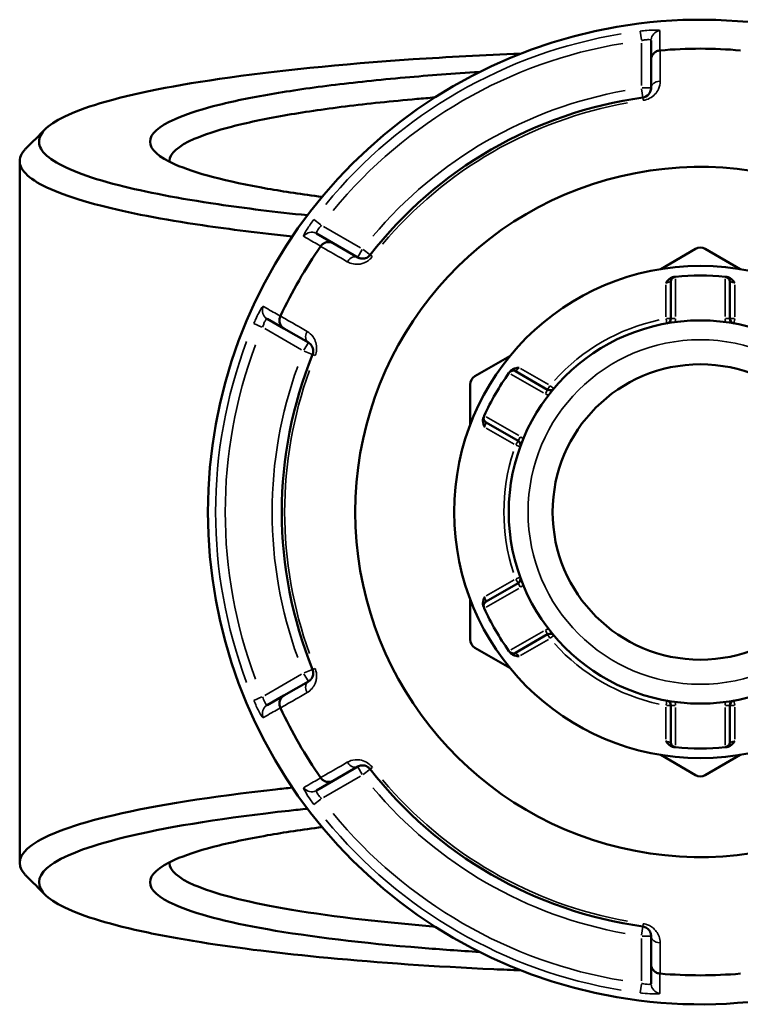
# Model space of a CAD drawing. Header units: millimetres. Extents: x 0 to 926, y 0 to 964.
# Tile 12 of 17: x 324 to 399, y 706 to 808. Entities that reach past the tile are written whole.
import ezdxf

# ---------------------------------------------------------------- set-up
doc = ezdxf.new("R2010")
doc.units = ezdxf.units.MM
doc.layers.add('Visible (ANSI)', color=7, linetype='Continuous', lineweight=50)
doc.layers.add('Visible Narrow (ANSI)', color=7, linetype='Continuous', lineweight=35)

msp = doc.modelspace()

# ---------------------------------------------------------------- linework, layer by layer
at = {"layer": 'Visible (ANSI)'}
for p, q in [((389.636, 805.798), (389.636, 803.792)), ((389.636, 803.792), (389.636, 800.865)), ((324.236, 793.279), (324.236, 720.594)), ((356.708, 784.781), (354.97, 785.784)), ((359.243, 783.317), (356.708, 784.781)), ((394.236, 784.188), (390.625, 782.103)), ((398.847, 782.103), (395.236, 784.188)), ((391.676, 780.799), (391.676, 776.973)), ((397.796, 776.973), (397.796, 780.799)), ((349.87, 776.951), (351.608, 775.947)), ((351.608, 775.947), (354.143, 774.484)), ((374.997, 773.08), (371.386, 770.995)), ((378.914, 769.604), (375.6, 771.518)), ((370.886, 770.129), (370.886, 765.959)), ((372.54, 766.218), (375.854, 764.304)), ((375.854, 749.568), (372.54, 747.655)), ((370.886, 747.914), (370.886, 743.744)), ((375.6, 742.355), (378.914, 744.268)), ((371.386, 742.878), (374.997, 740.793)), ((354.143, 739.389), (351.608, 737.925)), ((351.608, 737.925), (349.87, 736.922)), ((391.676, 736.9), (391.676, 733.073)), ((397.796, 733.073), (397.796, 736.9)), ((390.625, 731.77), (394.236, 729.685)), ((395.236, 729.685), (398.847, 731.77)), ((356.708, 729.092), (359.243, 730.555)), ((354.97, 728.089), (356.708, 729.092)), ((389.636, 713.008), (389.636, 710.081)), ((389.636, 710.081), (389.636, 708.074))]:
    msp.add_line(p, q, dxfattribs=at)
for radius in [25.5, 19.85, 15.3]:
    msp.add_circle((394.736, 756.936), radius, dxfattribs=at)
for centre, radius, start, end in [((394.736, 756.936), 51, 19.5445, 340.4555), ((394.736, 756.936), 47.999, 85.02648, 94.97352), ((394.736, 756.936), 43.35, 97.90565, 142.09435), ((394.736, 756.936), 35.749, 26.58745, 333.41255), ((394.736, 756.936), 47.999, 145.02648, 154.97352), ((394.736, 783.322), 1, 60, 120), ((394.736, 756.936), 24.5, 84.00223, 95.99777), ((392.176, 780.799), 0.5, 96.1232, 180), ((397.296, 780.799), 0.5, 0, 83.8768), ((391.176, 776.973), 0.5, 280.07508, 0), ((398.296, 776.973), 0.5, 180, 259.92492), ((394.736, 756.936), 43.35, 157.90565, 202.09435), ((394.736, 756.936), 24.5, 144.00223, 155.99777), ((375.35, 771.085), 0.5, 60, 143.8768), ((371.886, 770.129), 1, 120, 180), ((379.164, 770.037), 0.5, 240, 319.92492), ((372.79, 766.651), 0.5, 156.1232, 240), ((375.604, 763.871), 0.5, 340.07508, 60), ((375.604, 750.001), 0.5, 300, 19.92492), ((372.79, 747.222), 0.5, 120, 203.8768), ((394.736, 756.936), 24.5, 204.00223, 215.99777), ((371.886, 743.744), 1, 180, 240), ((379.164, 743.835), 0.5, 40.07508, 120), ((375.35, 742.788), 0.5, 216.1232, 300), ((394.736, 756.936), 47.999, 205.02648, 214.97352), ((391.176, 736.9), 0.5, 0, 79.92492), ((398.296, 736.9), 0.5, 100.07508, 180), ((392.176, 733.073), 0.5, 180, 263.8768), ((394.736, 756.936), 24.5, 264.00223, 275.99777), ((397.296, 733.073), 0.5, 276.1232, 0), ((394.736, 756.936), 43.35, 217.90565, 262.09435), ((394.736, 730.551), 1, 240, 300), ((394.736, 756.936), 47.999, 265.02648, 274.97352)]:
    msp.add_arc(centre, radius, start, end, dxfattribs=at)
for points, knots in [([(354.042, 787.676), (350.714, 788.016), (347.609, 788.398), (340.757, 789.408), (337.291, 790.073), (332.848, 791.208), (331.433, 791.646), (329.096, 792.546), (328.175, 793.009), (326.847, 793.948), (326.44, 794.424), (326.151, 795.38), (326.269, 795.859), (326.647, 796.334), (327.404, 797.285), (329.21, 798.22), (335.134, 800.092), (339.537, 801.013), (350.649, 802.64), (357.477, 803.331), (368.555, 804.07), (372.289, 804.266), (376.117, 804.415)], [0.6362594, 0.6362594, 0.6362594, 0.6362594, 0.8174637, 0.8174637, 1.0748323, 1.0748323, 1.2262256, 1.2262256, 1.377619, 1.377619, 1.5290123, 1.5290123, 1.6804056, 1.6804056, 1.6804056, 1.9831922, 1.9831922, 2.3274628, 2.3274628, 2.6919897, 2.6919897, 2.8662277, 2.8662277, 2.8662277, 2.8662277]), ([(389.636, 803.792), (389.636, 803.793), (389.636, 803.795), (389.637, 803.915), (389.66, 804.033), (389.75, 804.253), (389.815, 804.355), (389.983, 804.532), (390.084, 804.605), (390.308, 804.71), (390.427, 804.742), (390.549, 804.753)], [-0.15371258, -0.15371258, -0.15371258, -0.15371258, -0.15323729, -0.15323729, -0.11409168, -0.11409168, -0.07545593, -0.07545593, -0.03695789, -0.03695789, 0, 0, 0, 0]), ([(371.853, 802.514), (369.192, 802.353), (366.62, 802.163), (361.449, 801.709), (358.878, 801.439), (354.102, 800.841), (351.898, 800.515), (347.779, 799.789), (345.895, 799.388), (342.684, 798.544), (341.357, 798.102), (338.613, 796.888), (337.736, 796.093), (337.736, 795.298), (337.736, 794.502), (338.613, 793.707), (342.385, 792.038), (345.648, 791.181), (351.634, 790.127), (353.522, 789.841), (355.55, 789.576)], [0.4129975, 0.4129975, 0.4129975, 0.4129975, 0.5658839, 0.5658839, 0.7353765, 0.7353765, 0.9048692, 0.9048692, 1.0864055, 1.0864055, 1.2679417, 1.2679417, 1.5707963, 1.5707963, 1.5707963, 1.873651, 1.873651, 2.2367234, 2.2367234, 2.3837155, 2.3837155, 2.3837155, 2.3837155]), ([(389.636, 800.865), (389.636, 800.726), (389.608, 800.586), (389.464, 800.269), (389.318, 800.091), (388.999, 799.927), (388.888, 799.89), (388.774, 799.874)], [0, 0, 0, 0, 0.11734182, 0.11734182, 0.27620858, 0.27620858, 0.34541645, 0.34541645, 0.34541645, 0.34541645]), ([(339.737, 793.228), (339.736, 793.258), (339.736, 793.287), (339.737, 793.317), (339.764, 794.084), (340.639, 794.851), (343.324, 796.022), (344.618, 796.448), (347.736, 797.26), (349.561, 797.647), (353.544, 798.345), (355.673, 798.659), (360.279, 799.233), (362.756, 799.494), (365.982, 799.776), (366.599, 799.828), (367.223, 799.878)], [-1.5824159, -1.5824159, -1.5824159, -1.5824159, -1.5707963, -1.5707963, -1.5707963, -1.2679417, -1.2679417, -1.0864055, -1.0864055, -0.9048692, -0.9048692, -0.7353765, -0.7353765, -0.5658839, -0.5658839, -0.5264028, -0.5264028, -0.5264028, -0.5264028]), ([(324.902, 794.615), (324.824, 794.538), (324.753, 794.46), (324.69, 794.383), (324.287, 793.894), (324.152, 793.401), (324.422, 792.418), (324.826, 791.927), (326.167, 790.961), (327.102, 790.485), (329.484, 789.558), (330.931, 789.107), (335.481, 787.936), (339.04, 787.251), (346.02, 786.218), (349.138, 785.833), (352.478, 785.488)], [-1.7044577, -1.7044577, -1.7044577, -1.7044577, -1.6804056, -1.6804056, -1.6804056, -1.5290123, -1.5290123, -1.377619, -1.377619, -1.2262256, -1.2262256, -1.0748323, -1.0748323, -0.8174637, -0.8174637, -0.6404391, -0.6404391, -0.6404391, -0.6404391]), ([(355.42, 784.47), (355.49, 784.571), (355.577, 784.658), (355.779, 784.799), (355.894, 784.85), (356.131, 784.908), (356.252, 784.913), (356.488, 784.881), (356.601, 784.842), (356.705, 784.782), (356.707, 784.782), (356.708, 784.781)], [-0.15359504, -0.15359504, -0.15359504, -0.15359504, -0.11655084, -0.11655084, -0.07796278, -0.07796278, -0.03923704, -0.03923704, 0, 0, 0.00047627, 0.00047627, 0.00047627, 0.00047627]), ([(360.532, 783.569), (360.505, 783.535), (360.477, 783.503), (360.398, 783.425), (360.345, 783.382), (360.217, 783.298), (360.14, 783.262), (359.993, 783.212), (359.923, 783.197), (359.752, 783.178), (359.653, 783.183), (359.445, 783.222), (359.339, 783.262), (359.243, 783.317)], [0, 0, 0, 0, 0.02585168, 0.02585168, 0.06721438, 0.06721438, 0.12288915, 0.12288915, 0.17445287, 0.17445287, 0.25141662, 0.25141662, 0.34541603, 0.34541603, 0.34541603, 0.34541603]), ([(391.176, 780.671), (391.177, 780.672), (391.178, 780.674), (391.261, 780.784), (391.347, 780.893), (391.52, 781.065), (391.614, 781.144), (391.819, 781.248), (391.906, 781.272), (391.986, 781.282)], [-0.000503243, -0.000503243, -0.000503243, -0.000503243, 0, 0, 0.040898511, 0.040898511, 0.072220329, 0.072220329, 0.097403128, 0.097403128, 0.097403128, 0.097403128]), ([(392.123, 781.297), (392.123, 781.297), (392.116, 781.296), (392.083, 781.292), (392.047, 781.288), (391.993, 781.282), (391.989, 781.282), (391.986, 781.282)], [0.631886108, 0.631886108, 0.631886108, 0.631886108, 0.651250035, 0.651250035, 0.682232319, 0.682232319, 0.684271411, 0.684271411, 0.684271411, 0.684271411]), ([(397.486, 781.282), (397.483, 781.282), (397.479, 781.282), (397.425, 781.288), (397.389, 781.292), (397.356, 781.296), (397.349, 781.297), (397.349, 781.297)], [-0.052385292, -0.052385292, -0.052385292, -0.052385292, -0.050360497, -0.050360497, -0.019369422, -0.019369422, 0, 0, 0, 0]), ([(397.486, 781.282), (397.566, 781.272), (397.654, 781.248), (397.858, 781.144), (397.952, 781.065), (398.126, 780.893), (398.211, 780.784), (398.294, 780.674), (398.295, 780.672), (398.296, 780.671)], [0, 0, 0, 0, 0.02421576, 0.02421576, 0.054334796, 0.054334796, 0.093662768, 0.093662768, 0.094146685, 0.094146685, 0.094146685, 0.094146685]), ([(351.608, 775.947), (351.607, 775.948), (351.605, 775.949), (351.502, 776.009), (351.411, 776.088), (351.265, 776.276), (351.21, 776.384), (351.141, 776.618), (351.128, 776.742), (351.148, 776.988), (351.18, 777.107), (351.233, 777.219)], [-0.15371258, -0.15371258, -0.15371258, -0.15371258, -0.15323743, -0.15323743, -0.11409174, -0.11409174, -0.0754562, -0.0754562, -0.03695796, -0.03695796, 0, 0, 0, 0]), ([(354.143, 774.484), (354.263, 774.415), (354.37, 774.32), (354.576, 774.032), (354.659, 773.807), (354.633, 773.447), (354.61, 773.341), (354.57, 773.242)], [0, 0, 0, 0, 0.11734182, 0.11734182, 0.28109054, 0.28109054, 0.34541684, 0.34541684, 0.34541684, 0.34541684]), ([(375.028, 771.491), (375.004, 771.459), (374.985, 771.433), (374.955, 771.392), (374.946, 771.38), (374.946, 771.38)], [0.261120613, 0.261120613, 0.261120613, 0.261120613, 0.28428582, 0.28428582, 0.313505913, 0.313505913, 0.313505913, 0.313505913]), ([(375.028, 771.491), (375.076, 771.556), (375.14, 771.619), (375.333, 771.744), (375.448, 771.786), (375.684, 771.85), (375.821, 771.869), (375.958, 771.886), (375.96, 771.886), (375.961, 771.887)], [0, 0, 0, 0, 0.02421576, 0.02421576, 0.054334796, 0.054334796, 0.093662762, 0.093662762, 0.094146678, 0.094146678, 0.094146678, 0.094146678]), ([(372.401, 765.721), (372.401, 765.722), (372.4, 765.724), (372.346, 765.851), (372.294, 765.979), (372.232, 766.216), (372.211, 766.336), (372.223, 766.566), (372.245, 766.653), (372.278, 766.727)], [-0.000503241, -0.000503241, -0.000503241, -0.000503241, 0, 0, 0.04089853, 0.04089853, 0.07222037, 0.07222037, 0.097403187, 0.097403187, 0.097403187, 0.097403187]), ([(372.333, 766.853), (372.333, 766.853), (372.33, 766.847), (372.317, 766.817), (372.302, 766.783), (372.28, 766.734), (372.279, 766.73), (372.278, 766.727)], [1.2637721, 1.2637721, 1.2637721, 1.2637721, 1.283139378, 1.283139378, 1.314127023, 1.314127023, 1.316157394, 1.316157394, 1.316157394, 1.316157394]), ([(372.278, 747.145), (372.245, 747.219), (372.223, 747.307), (372.211, 747.536), (372.232, 747.657), (372.294, 747.893), (372.346, 748.022), (372.4, 748.149), (372.401, 748.151), (372.401, 748.152)], [0, 0, 0, 0, 0.02421576, 0.02421576, 0.054334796, 0.054334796, 0.09366276, 0.09366276, 0.094146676, 0.094146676, 0.094146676, 0.094146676]), ([(372.278, 747.145), (372.279, 747.142), (372.28, 747.139), (372.302, 747.089), (372.317, 747.056), (372.33, 747.025), (372.333, 747.019), (372.333, 747.019)], [-0.052385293, -0.052385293, -0.052385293, -0.052385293, -0.05035476, -0.05035476, -0.019367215, -0.019367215, 0, 0, 0, 0]), ([(374.946, 742.493), (374.946, 742.493), (374.95, 742.488), (374.97, 742.461), (374.991, 742.431), (375.024, 742.388), (375.026, 742.385), (375.028, 742.382)], [0.631886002, 0.631886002, 0.631886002, 0.631886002, 0.65125392, 0.65125392, 0.682242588, 0.682242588, 0.684271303, 0.684271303, 0.684271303, 0.684271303]), ([(375.961, 741.986), (375.96, 741.986), (375.958, 741.986), (375.821, 742.004), (375.684, 742.022), (375.448, 742.087), (375.333, 742.129), (375.14, 742.254), (375.076, 742.317), (375.028, 742.382)], [-0.000503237, -0.000503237, -0.000503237, -0.000503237, 0, 0, 0.04089858, 0.04089858, 0.072220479, 0.072220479, 0.097403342, 0.097403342, 0.097403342, 0.097403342]), ([(354.57, 740.631), (354.586, 740.591), (354.599, 740.55), (354.628, 740.443), (354.638, 740.376), (354.646, 740.223), (354.639, 740.138), (354.609, 739.986), (354.587, 739.918), (354.518, 739.76), (354.464, 739.677), (354.327, 739.516), (354.239, 739.444), (354.143, 739.389)], [0, 0, 0, 0, 0.02585168, 0.02585168, 0.06721438, 0.06721438, 0.12292214, 0.12292214, 0.17440412, 0.17440412, 0.25131567, 0.25131567, 0.345416, 0.345416, 0.345416, 0.345416]), ([(351.233, 736.654), (351.18, 736.766), (351.148, 736.885), (351.128, 737.13), (351.141, 737.255), (351.21, 737.489), (351.265, 737.596), (351.411, 737.784), (351.502, 737.863), (351.605, 737.924), (351.607, 737.925), (351.608, 737.925)], [-0.15359506, -0.15359506, -0.15359506, -0.15359506, -0.11655085, -0.11655085, -0.07796276, -0.07796276, -0.03923705, -0.03923705, 0, 0, 0.00047625, 0.00047625, 0.00047625, 0.00047625]), ([(391.986, 732.591), (391.906, 732.6), (391.819, 732.625), (391.614, 732.729), (391.52, 732.807), (391.347, 732.979), (391.261, 733.089), (391.178, 733.199), (391.177, 733.201), (391.176, 733.202)], [0, 0, 0, 0, 0.02421576, 0.02421576, 0.054334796, 0.054334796, 0.093662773, 0.093662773, 0.094146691, 0.094146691, 0.094146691, 0.094146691]), ([(391.986, 732.591), (392.025, 732.587), (392.057, 732.583), (392.108, 732.578), (392.123, 732.576), (392.123, 732.576)], [0.183049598, 0.183049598, 0.183049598, 0.183049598, 0.206214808, 0.206214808, 0.235434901, 0.235434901, 0.235434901, 0.235434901]), ([(397.349, 732.576), (397.349, 732.576), (397.356, 732.577), (397.389, 732.58), (397.425, 732.584), (397.479, 732.59), (397.483, 732.591), (397.486, 732.591)], [0.631886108, 0.631886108, 0.631886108, 0.631886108, 0.651250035, 0.651250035, 0.682232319, 0.682232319, 0.684271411, 0.684271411, 0.684271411, 0.684271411]), ([(398.296, 733.202), (398.295, 733.201), (398.294, 733.199), (398.211, 733.089), (398.126, 732.979), (397.952, 732.807), (397.858, 732.729), (397.654, 732.625), (397.566, 732.6), (397.486, 732.591)], [-0.000503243, -0.000503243, -0.000503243, -0.000503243, 0, 0, 0.040898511, 0.040898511, 0.072220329, 0.072220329, 0.097403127, 0.097403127, 0.097403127, 0.097403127]), ([(359.243, 730.555), (359.363, 730.625), (359.499, 730.67), (359.853, 730.705), (360.092, 730.663), (360.391, 730.458), (360.468, 730.386), (360.532, 730.304)], [0, 0, 0, 0, 0.11734182, 0.11734182, 0.28278882, 0.28278882, 0.34541683, 0.34541683, 0.34541683, 0.34541683]), ([(356.708, 729.092), (356.707, 729.091), (356.705, 729.09), (356.601, 729.031), (356.488, 728.992), (356.252, 728.959), (356.131, 728.965), (355.894, 729.022), (355.779, 729.073), (355.577, 729.214), (355.49, 729.301), (355.42, 729.402)], [-0.15371258, -0.15371258, -0.15371258, -0.15371258, -0.15323742, -0.15323742, -0.11409173, -0.11409173, -0.07545617, -0.07545617, -0.03695795, -0.03695795, 0, 0, 0, 0]), ([(352.477, 728.385), (351.893, 728.325), (351.316, 728.263), (344.066, 727.465), (338.372, 726.561), (329.917, 724.585), (327.017, 723.525), (324.156, 721.462), (323.884, 720.468), (324.69, 719.49), (324.753, 719.412), (324.824, 719.335), (324.902, 719.257)], [0.6404391, 0.6404391, 0.6404391, 0.6404391, 0.6713834, 0.6713834, 1.034028, 1.034028, 1.377619, 1.377619, 1.6804056, 1.6804056, 1.6804056, 1.7044577, 1.7044577, 1.7044577, 1.7044577]), ([(376.116, 709.457), (375.184, 709.493), (374.258, 709.533), (367.256, 709.851), (361.456, 710.246), (351.309, 711.203), (346.881, 711.747), (340.759, 712.722), (338.69, 713.107), (334.994, 713.915), (333.368, 714.339), (330.596, 715.215), (329.45, 715.667), (327.665, 716.592), (327.026, 717.063), (326.647, 717.538), (325.891, 718.489), (326.183, 719.456), (329.018, 721.46), (331.861, 722.488), (340.11, 724.405), (345.648, 725.282), (352.76, 726.063), (353.396, 726.131), (354.042, 726.197)], [-2.8662277, -2.8662277, -2.8662277, -2.8662277, -2.8238073, -2.8238073, -2.5433475, -2.5433475, -2.2859788, -2.2859788, -2.1345855, -2.1345855, -1.9831922, -1.9831922, -1.8317989, -1.8317989, -1.6804056, -1.6804056, -1.6804056, -1.377619, -1.377619, -1.034028, -1.034028, -0.6713834, -0.6713834, -0.6362594, -0.6362594, -0.6362594, -0.6362594]), ([(355.549, 724.297), (353.52, 724.031), (351.634, 723.745), (347.779, 723.067), (345.895, 722.665), (342.684, 721.821), (341.357, 721.379), (338.613, 720.165), (337.736, 719.37), (337.736, 718.575), (337.736, 717.78), (338.613, 716.985), (342.385, 715.316), (345.648, 714.458), (354.299, 712.936), (359.746, 712.278), (367.807, 711.624), (369.804, 711.483), (371.853, 711.359)], [-2.3837155, -2.3837155, -2.3837155, -2.3837155, -2.2367234, -2.2367234, -2.0551872, -2.0551872, -1.873651, -1.873651, -1.5707963, -1.5707963, -1.5707963, -1.2679417, -1.2679417, -0.9048692, -0.9048692, -0.5307408, -0.5307408, -0.4129975, -0.4129975, -0.4129975, -0.4129975]), ([(367.223, 713.994), (367.154, 714), (367.086, 714.005), (361.118, 714.489), (355.867, 715.121), (347.501, 716.586), (344.33, 717.412), (340.639, 719.021), (339.764, 719.788), (339.737, 720.556), (339.736, 720.586), (339.736, 720.615), (339.737, 720.645)], [0.5264028, 0.5264028, 0.5264028, 0.5264028, 0.5307408, 0.5307408, 0.9048692, 0.9048692, 1.2679417, 1.2679417, 1.5707963, 1.5707963, 1.5707963, 1.5824159, 1.5824159, 1.5824159, 1.5824159]), ([(388.774, 713.998), (388.816, 713.992), (388.859, 713.984), (388.966, 713.954), (389.029, 713.93), (389.166, 713.861), (389.236, 713.812), (389.352, 713.71), (389.4, 713.657), (389.502, 713.519), (389.547, 713.432), (389.618, 713.232), (389.636, 713.12), (389.636, 713.008)], [0, 0, 0, 0, 0.02585168, 0.02585168, 0.06721438, 0.06721438, 0.12305037, 0.12305037, 0.17415567, 0.17415567, 0.25081718, 0.25081718, 0.34541583, 0.34541583, 0.34541583, 0.34541583]), ([(390.549, 709.12), (390.427, 709.13), (390.308, 709.162), (390.084, 709.267), (389.983, 709.341), (389.815, 709.517), (389.75, 709.619), (389.66, 709.84), (389.637, 709.958), (389.636, 710.078), (389.636, 710.079), (389.636, 710.081)], [-0.15359492, -0.15359492, -0.15359492, -0.15359492, -0.11655078, -0.11655078, -0.07796289, -0.07796289, -0.03923697, -0.03923697, 0, 0, 0.0004764, 0.0004764, 0.0004764, 0.0004764])]:
    msp.add_open_spline(points, degree=3, knots=knots, dxfattribs=at)
for points in [[(390.575, 804.755), (390.566, 804.754), (390.558, 804.753), (390.549, 804.753)], [(324.902, 794.615), (325.562, 795.275), (326.222, 795.935), (326.882, 796.595)], [(355.42, 784.47), (355.415, 784.463), (355.41, 784.456), (355.405, 784.449)], [(392.176, 781.302), (392.159, 781.3), (392.141, 781.299), (392.123, 781.297)], [(397.349, 781.297), (397.332, 781.299), (397.314, 781.3), (397.296, 781.302)], [(351.244, 777.242), (351.24, 777.234), (351.236, 777.226), (351.233, 777.219)], [(374.946, 771.38), (374.936, 771.365), (374.925, 771.351), (374.915, 771.336)], [(372.355, 766.902), (372.347, 766.886), (372.34, 766.87), (372.333, 766.853)], [(372.333, 747.019), (372.34, 747.003), (372.347, 746.987), (372.355, 746.97)], [(374.915, 742.536), (374.925, 742.522), (374.936, 742.508), (374.946, 742.493)], [(351.233, 736.654), (351.236, 736.646), (351.24, 736.639), (351.244, 736.631)], [(392.123, 732.576), (392.141, 732.574), (392.159, 732.572), (392.176, 732.57)], [(397.296, 732.57), (397.314, 732.572), (397.332, 732.574), (397.349, 732.576)], [(355.405, 729.423), (355.41, 729.416), (355.415, 729.409), (355.42, 729.402)], [(326.882, 717.277), (326.222, 717.937), (325.562, 718.597), (324.902, 719.257)], [(390.549, 709.12), (390.558, 709.119), (390.566, 709.119), (390.575, 709.118)]]:
    msp.add_open_spline(points, degree=3, dxfattribs=at)
at = {"layer": 'Visible Narrow (ANSI)'}
for p, q in [((388.514, 806.745), (388.627, 805.839)), ((388.636, 805.521), (388.636, 801.11)), ((388.647, 800.787), (388.773, 799.877)), ((389.633, 800.865), (388.715, 800.865)), ((388.774, 799.874), (388.81, 799.611)), ((355.44, 786.678), (354.712, 787.229)), ((359.531, 784.306), (355.711, 786.511)), ((359.704, 784.115), (359.244, 783.32)), ((360.53, 783.571), (359.805, 784.135)), ((360.742, 783.406), (360.533, 783.569)), ((391.176, 780.486), (391.176, 777.157)), ((392.176, 777.189), (392.176, 781.086)), ((397.296, 781.086), (397.296, 777.189)), ((398.296, 777.157), (398.296, 780.486)), ((348.489, 776.452), (349.33, 776.097)), ((391.183, 776.934), (391.263, 776.482)), ((391.675, 776.973), (391.215, 776.973)), ((392.137, 776.973), (391.678, 776.973)), ((397.795, 776.973), (397.335, 776.973)), ((398.257, 776.973), (397.798, 776.973)), ((398.209, 776.482), (398.289, 776.934)), ((349.611, 775.946), (353.431, 773.74)), ((354.141, 774.481), (353.682, 773.686)), ((353.716, 773.588), (354.567, 773.243)), ((354.57, 773.241), (354.816, 773.142)), ((375.102, 771.228), (378.477, 769.28)), ((379.004, 770.13), (376.122, 771.794)), ((378.914, 769.603), (378.684, 769.205)), ((379.145, 770.004), (378.915, 769.606)), ((379.546, 769.717), (379.194, 770.012)), ((375.917, 764.846), (372.542, 766.794)), ((372.562, 765.628), (375.444, 763.964)), ((375.854, 764.303), (375.624, 763.905)), ((376.085, 764.703), (375.855, 764.306)), ((375.641, 763.858), (376.073, 763.702)), ((375.444, 749.909), (372.562, 748.245)), ((375.624, 749.967), (375.854, 749.57)), ((376.073, 750.171), (375.641, 750.015)), ((372.542, 747.079), (375.917, 749.027)), ((375.855, 749.567), (376.085, 749.169)), ((378.684, 744.667), (378.914, 744.27)), ((378.477, 744.593), (375.102, 742.645)), ((376.122, 742.079), (379.004, 743.743)), ((378.915, 744.267), (379.145, 743.869)), ((379.194, 743.86), (379.546, 744.156)), ((354.567, 740.63), (353.716, 740.284)), ((354.816, 740.731), (354.57, 740.631)), ((353.431, 740.132), (349.611, 737.927)), ((353.682, 740.187), (354.141, 739.392)), ((349.33, 737.776), (348.489, 737.421)), ((391.176, 736.715), (391.176, 733.387)), ((391.263, 737.391), (391.183, 736.939)), ((391.215, 736.9), (391.675, 736.9)), ((391.678, 736.9), (392.137, 736.9)), ((392.176, 732.787), (392.176, 736.684)), ((397.296, 736.684), (397.296, 732.787)), ((397.335, 736.9), (397.795, 736.9)), ((397.798, 736.9), (398.257, 736.9)), ((398.289, 736.939), (398.209, 737.391)), ((398.296, 733.387), (398.296, 736.715)), ((359.244, 730.553), (359.704, 729.757)), ((360.533, 730.304), (360.742, 730.467)), ((355.711, 727.361), (359.531, 729.567)), ((359.805, 729.738), (360.53, 730.302)), ((354.712, 726.643), (355.44, 727.194)), ((388.81, 714.262), (388.774, 713.999)), ((388.773, 713.995), (388.647, 713.086)), ((388.715, 713.008), (389.633, 713.008)), ((388.636, 712.763), (388.636, 708.352)), ((388.627, 708.034), (388.514, 707.128))]:
    msp.add_line(p, q, dxfattribs=at)
msp.add_circle((394.736, 756.936), 17.85, dxfattribs=at)
for centre, radius, start, end in [((394.736, 756.936), 50.205, 99.40871, 140.59129), ((394.736, 756.936), 49.209, 99.40871, 140.59129), ((394.736, 756.936), 44.35, 100.11509, 139.88491), ((394.736, 756.936), 43.057, 100.11509, 139.88491), ((394.736, 756.936), 20.35, 102.06758, 137.93242), ((391.176, 776.973), 1, 339.90584, 358.94241), ((398.296, 776.973), 1, 181.05759, 200.09416), ((394.736, 756.936), 50.205, 159.40871, 200.59129), ((394.736, 756.936), 49.209, 159.40871, 200.59129), ((394.736, 756.936), 44.35, 160.11509, 199.88491), ((394.736, 756.936), 43.057, 160.11509, 199.88491), ((379.164, 770.037), 1, 241.05759, 260.09416), ((375.604, 763.871), 1, 39.90584, 58.94241), ((394.736, 756.936), 20.35, 162.06758, 197.93242), ((375.604, 750.001), 1, 301.05759, 320.09416), ((379.164, 743.835), 1, 99.90584, 118.94241), ((394.736, 756.936), 20.35, 222.06758, 257.93242), ((391.176, 736.9), 1, 1.05759, 20.09416), ((398.296, 736.9), 1, 159.90584, 178.94241), ((394.736, 756.936), 44.35, 220.11509, 259.88491), ((394.736, 756.936), 43.057, 220.11509, 259.88491), ((394.736, 756.936), 49.209, 219.40871, 260.59129), ((394.736, 756.936), 50.205, 219.40871, 260.59129)]:
    msp.add_arc(centre, radius, start, end, dxfattribs=at)
for centre, major_axis, ratio, start_param, end_param in [((390.636, 805.798), (-1, 0), 0.9961681, 4.8701533, 6.2088152), ((390.636, 800.865), (-1, 0), 0.7055719, 4.8533994, 6.2079334), ((354.47, 784.918), (0.5, 0.866), 0.9961681, 0.0743701, 1.413032), ((358.743, 782.451), (0.5, 0.866), 0.7055719, 0.0752519, 1.4297859), ((350.37, 777.817), (-0.5, -0.866), 0.9961681, 4.8701533, 6.2088152), ((354.643, 775.35), (-0.5, -0.866), 0.7055719, 4.8533994, 6.2079334), ((354.643, 738.523), (-0.5, 0.866), 0.7055719, 0.0752519, 1.4297859), ((350.37, 736.056), (-0.5, 0.866), 0.9961681, 0.0743701, 1.413032), ((358.743, 731.421), (0.5, -0.866), 0.7055719, 4.8533994, 6.2079334), ((354.47, 728.955), (0.5, -0.866), 0.9961681, 4.8701533, 6.2088152), ((390.636, 713.008), (-1, 0), 0.7055719, 0.0752519, 1.4297859), ((390.636, 708.074), (-1, 0), 0.9961681, 0.0743701, 1.413032)]:
    msp.add_ellipse(centre, major_axis=major_axis, ratio=ratio, start_param=start_param, end_param=end_param, dxfattribs=at)
for points, knots in [([(390.553, 806.791), (390.553, 806.833), (390.376, 806.86), (389.827, 806.864), (389.517, 806.851), (388.962, 806.805), (388.737, 806.782), (388.513, 806.754)], [-0.31481287, -0.31481287, -0.31481287, -0.31481287, -0.1729885, -0.1729885, -0.06653404, -0.06653404, 0, 0, 0, 0]), ([(388.636, 805.766), (388.746, 805.793), (388.857, 805.816), (389.128, 805.86), (389.28, 805.872), (389.55, 805.867), (389.636, 805.84), (389.636, 805.798)], [0, 0, 0, 0, 0.06653404, 0.06653404, 0.1729885, 0.1729885, 0.31481287, 0.31481287, 0.31481287, 0.31481287]), ([(390.549, 804.753), (390.549, 804.846), (390.55, 804.939), (390.55, 805.291), (390.551, 805.549), (390.551, 805.808), (390.552, 806.108), (390.552, 806.407), (390.553, 806.735), (390.553, 806.763), (390.553, 806.791)], [-3.5347812, -3.5347812, -3.5347812, -3.5347812, -3.2152251, -3.2152251, -2.32853, -2.32853, -2.32853, -1.300862, -1.300862, -1.2046153, -1.2046153, -1.2046153, -1.2046153]), ([(390.57, 801.569), (390.571, 801.83), (390.571, 802.091), (390.572, 802.352), (390.573, 803.153), (390.574, 803.954), (390.575, 804.755)], [-0.97913562, -0.97913562, -0.97913562, -0.97913562, -0.86869802, -0.86869802, -0.86869802, -0.52954924, -0.52954924, -0.52954924, -0.52954924]), ([(388.814, 799.584), (389.046, 799.616), (389.272, 799.69), (389.921, 800.021), (390.218, 800.377), (390.512, 801.011), (390.57, 801.292), (390.57, 801.569)], [-0.34541645, -0.34541645, -0.34541645, -0.34541645, -0.27620858, -0.27620858, -0.11734182, -0.11734182, 0, 0, 0, 0]), ([(354.704, 787.235), (354.441, 786.887), (354.193, 786.529), (353.887, 786.04), (353.793, 785.874), (353.683, 785.653), (353.654, 785.581), (353.64, 785.509), (353.642, 785.492), (353.652, 785.487)], [-0.31481094, -0.31481094, -0.31481094, -0.31481094, -0.18655676, -0.18655676, -0.10364264, -0.10364264, -0.03986256, -0.03986256, 0, 0, 0, 0]), ([(354.97, 785.784), (354.96, 785.79), (354.954, 785.801), (354.951, 785.842), (354.96, 785.881), (355.007, 785.993), (355.052, 786.075), (355.21, 786.309), (355.347, 786.477), (355.499, 786.634)], [0, 0, 0, 0, 0.03986256, 0.03986256, 0.10364264, 0.10364264, 0.18655676, 0.18655676, 0.31481094, 0.31481094, 0.31481094, 0.31481094]), ([(353.652, 785.487), (353.677, 785.473), (353.701, 785.459), (353.985, 785.295), (354.245, 785.146), (354.505, 784.996), (354.729, 784.868), (354.953, 784.739), (355.258, 784.563), (355.339, 784.517), (355.42, 784.47)], [-2.8973048, -2.8973048, -2.8973048, -2.8973048, -2.8010582, -2.8010582, -1.7733902, -1.7733902, -1.7733902, -0.8866951, -0.8866951, -0.5671389, -0.5671389, -0.5671389, -0.5671389]), ([(355.405, 784.449), (356.099, 784.05), (356.793, 783.65), (357.487, 783.251), (357.714, 783.121), (357.94, 782.99), (358.166, 782.86)], [-1.97914638, -1.97914638, -1.97914638, -1.97914638, -1.64003211, -1.64003211, -1.64003211, -1.52956, -1.52956, -1.52956, -1.52956]), ([(358.166, 782.86), (358.359, 782.749), (358.571, 782.67), (358.988, 782.595), (359.187, 782.587), (359.532, 782.628), (359.673, 782.659), (359.97, 782.762), (360.125, 782.837), (360.384, 783.009), (360.491, 783.095), (360.651, 783.254), (360.709, 783.32), (360.763, 783.389)], [-0.34541603, -0.34541603, -0.34541603, -0.34541603, -0.25141662, -0.25141662, -0.17445287, -0.17445287, -0.12288915, -0.12288915, -0.06721438, -0.06721438, -0.02585168, -0.02585168, 0, 0, 0, 0]), ([(391.176, 780.671), (391.2, 780.678), (391.225, 780.685), (391.334, 780.717), (391.417, 780.738), (391.538, 780.768), (391.582, 780.779), (391.639, 780.791), (391.657, 780.795), (391.673, 780.799), (391.676, 780.799), (391.676, 780.799)], [-0.78964304, -0.78964304, -0.78964304, -0.78964304, -0.77486935, -0.77486935, -0.72250929, -0.72250929, -0.68223232, -0.68223232, -0.65125004, -0.65125004, -0.63188611, -0.63188611, -0.63188611, -0.63188611]), ([(397.796, 780.799), (397.796, 780.799), (397.799, 780.799), (397.815, 780.795), (397.833, 780.791), (397.891, 780.779), (397.935, 780.768), (398.056, 780.738), (398.138, 780.717), (398.248, 780.685), (398.272, 780.678), (398.296, 780.671)], [0, 0, 0, 0, 0.01936942, 0.01936942, 0.0503605, 0.0503605, 0.09064889, 0.09064889, 0.14302381, 0.14302381, 0.15775687, 0.15775687, 0.15775687, 0.15775687]), ([(349.469, 778.241), (349.447, 778.254), (349.397, 778.208), (349.24, 777.988), (349.124, 777.794), (348.894, 777.359), (348.786, 777.139), (348.612, 776.76), (348.545, 776.608), (348.481, 776.456)], [-0.31481397, -0.31481397, -0.31481397, -0.31481397, -0.2278058, -0.2278058, -0.12655878, -0.12655878, -0.04867645, -0.04867645, 0, 0, 0, 0]), ([(351.233, 777.219), (351.152, 777.265), (351.071, 777.312), (350.767, 777.488), (350.543, 777.618), (350.32, 777.748), (350.06, 777.898), (349.801, 778.048), (349.518, 778.213), (349.493, 778.227), (349.469, 778.241)], [-3.5347812, -3.5347812, -3.5347812, -3.5347812, -3.2152251, -3.2152251, -2.32853, -2.32853, -2.32853, -1.300862, -1.300862, -1.2046153, -1.2046153, -1.2046153, -1.2046153]), ([(354, 775.645), (353.775, 775.776), (353.549, 775.907), (353.323, 776.037), (352.63, 776.439), (351.937, 776.84), (351.244, 777.242)], [-2.9717419, -2.9717419, -2.9717419, -2.9717419, -2.86130766, -2.86130766, -2.86130766, -2.52215552, -2.52215552, -2.52215552, -2.52215552]), ([(349.399, 776.068), (349.422, 776.148), (349.447, 776.227), (349.516, 776.422), (349.562, 776.534), (349.667, 776.751), (349.726, 776.845), (349.815, 776.946), (349.848, 776.963), (349.87, 776.951)], [0, 0, 0, 0, 0.04867645, 0.04867645, 0.12655878, 0.12655878, 0.2278058, 0.2278058, 0.31481397, 0.31481397, 0.31481397, 0.31481397]), ([(354.841, 773.132), (354.923, 773.334), (354.971, 773.548), (355.026, 774.28), (354.864, 774.734), (354.454, 775.316), (354.24, 775.506), (354, 775.645)], [-0.34541684, -0.34541684, -0.34541684, -0.34541684, -0.28109054, -0.28109054, -0.11734182, -0.11734182, 0, 0, 0, 0]), ([(375.6, 771.518), (375.6, 771.518), (375.605, 771.523), (375.63, 771.551), (375.658, 771.581), (375.745, 771.673), (375.811, 771.741), (375.909, 771.837), (375.935, 771.862), (375.961, 771.887)], [-0.31350591, -0.31350591, -0.31350591, -0.31350591, -0.28428582, -0.28428582, -0.23753367, -0.23753367, -0.17675588, -0.17675588, -0.15574903, -0.15574903, -0.15574903, -0.15574903]), ([(372.401, 765.721), (372.407, 765.745), (372.413, 765.77), (372.441, 765.881), (372.463, 765.963), (372.498, 766.082), (372.511, 766.126), (372.528, 766.182), (372.534, 766.199), (372.539, 766.215), (372.54, 766.218), (372.54, 766.218)], [-1.42152899, -1.42152899, -1.42152899, -1.42152899, -1.40678008, -1.40678008, -1.35441096, -1.35441096, -1.31412702, -1.31412702, -1.28313938, -1.28313938, -1.2637721, -1.2637721, -1.2637721, -1.2637721]), ([(372.54, 747.655), (372.54, 747.655), (372.539, 747.658), (372.534, 747.674), (372.528, 747.691), (372.511, 747.747), (372.498, 747.79), (372.463, 747.91), (372.441, 747.992), (372.413, 748.103), (372.407, 748.127), (372.401, 748.152)], [0, 0, 0, 0, 0.01936722, 0.01936722, 0.05035476, 0.05035476, 0.09063857, 0.09063857, 0.14300752, 0.14300752, 0.15775689, 0.15775689, 0.15775689, 0.15775689]), ([(375.961, 741.986), (375.943, 742.003), (375.925, 742.021), (375.843, 742.1), (375.783, 742.161), (375.696, 742.25), (375.665, 742.284), (375.626, 742.327), (375.613, 742.34), (375.602, 742.352), (375.6, 742.355), (375.6, 742.355)], [-0.78964289, -0.78964289, -0.78964289, -0.78964289, -0.77489871, -0.77489871, -0.72252786, -0.72252786, -0.68224259, -0.68224259, -0.65125392, -0.65125392, -0.631886, -0.631886, -0.631886, -0.631886]), ([(354, 738.228), (354.193, 738.339), (354.368, 738.484), (354.642, 738.807), (354.748, 738.975), (354.884, 739.294), (354.928, 739.433), (354.987, 739.741), (355, 739.912), (354.981, 740.223), (354.959, 740.358), (354.902, 740.577), (354.874, 740.66), (354.841, 740.741)], [-0.345416, -0.345416, -0.345416, -0.345416, -0.25131567, -0.25131567, -0.17440412, -0.17440412, -0.12292214, -0.12292214, -0.06721438, -0.06721438, -0.02585168, -0.02585168, 0, 0, 0, 0]), ([(349.87, 736.922), (349.86, 736.916), (349.848, 736.917), (349.81, 736.934), (349.782, 736.961), (349.708, 737.058), (349.66, 737.138), (349.536, 737.392), (349.459, 737.594), (349.399, 737.804)], [0, 0, 0, 0, 0.03982627, 0.03982627, 0.1035483, 0.1035483, 0.18638694, 0.18638694, 0.31481104, 0.31481104, 0.31481104, 0.31481104]), ([(351.244, 736.631), (351.937, 737.032), (352.63, 737.434), (353.323, 737.835), (353.549, 737.966), (353.775, 738.097), (354, 738.228)], [-1.97914638, -1.97914638, -1.97914638, -1.97914638, -1.63999425, -1.63999425, -1.63999425, -1.52956, -1.52956, -1.52956, -1.52956]), ([(348.481, 737.417), (348.651, 737.015), (348.837, 736.62), (349.107, 736.111), (349.204, 735.947), (349.34, 735.741), (349.388, 735.68), (349.443, 735.632), (349.459, 735.626), (349.469, 735.632)], [-0.31481104, -0.31481104, -0.31481104, -0.31481104, -0.18638694, -0.18638694, -0.1035483, -0.1035483, -0.03982627, -0.03982627, 0, 0, 0, 0]), ([(349.469, 735.632), (349.493, 735.646), (349.518, 735.66), (349.801, 735.824), (350.06, 735.975), (350.32, 736.125), (350.543, 736.255), (350.767, 736.384), (351.071, 736.561), (351.152, 736.607), (351.233, 736.654)], [-2.8973048, -2.8973048, -2.8973048, -2.8973048, -2.8010582, -2.8010582, -1.7733902, -1.7733902, -1.7733902, -0.8866951, -0.8866951, -0.5671389, -0.5671389, -0.5671389, -0.5671389]), ([(391.676, 733.073), (391.676, 733.073), (391.669, 733.075), (391.633, 733.083), (391.592, 733.092), (391.469, 733.121), (391.378, 733.144), (391.245, 733.181), (391.211, 733.191), (391.176, 733.202)], [-0.2354349, -0.2354349, -0.2354349, -0.2354349, -0.20621481, -0.20621481, -0.15946266, -0.15946266, -0.09868487, -0.09868487, -0.07767797, -0.07767797, -0.07767797, -0.07767797]), ([(398.296, 733.202), (398.272, 733.195), (398.247, 733.187), (398.138, 733.156), (398.056, 733.134), (397.935, 733.104), (397.89, 733.094), (397.833, 733.081), (397.815, 733.077), (397.799, 733.074), (397.796, 733.073), (397.796, 733.073)], [-0.78964304, -0.78964304, -0.78964304, -0.78964304, -0.77486935, -0.77486935, -0.72250929, -0.72250929, -0.68223232, -0.68223232, -0.65125004, -0.65125004, -0.63188611, -0.63188611, -0.63188611, -0.63188611]), ([(358.166, 731.012), (357.94, 730.882), (357.714, 730.752), (357.488, 730.622), (356.793, 730.222), (356.099, 729.823), (355.405, 729.423)], [-2.74525, -2.74525, -2.74525, -2.74525, -2.63478434, -2.63478434, -2.63478434, -2.29566362, -2.29566362, -2.29566362, -2.29566362]), ([(360.763, 730.484), (360.633, 730.651), (360.476, 730.797), (359.872, 731.216), (359.391, 731.305), (358.678, 731.241), (358.406, 731.151), (358.166, 731.012)], [-0.34541683, -0.34541683, -0.34541683, -0.34541683, -0.28278882, -0.28278882, -0.11734182, -0.11734182, 0, 0, 0, 0]), ([(355.42, 729.402), (355.339, 729.356), (355.258, 729.309), (354.953, 729.134), (354.729, 729.005), (354.505, 728.876), (354.245, 728.727), (353.985, 728.577), (353.701, 728.414), (353.677, 728.4), (353.652, 728.386)], [-3.5347812, -3.5347812, -3.5347812, -3.5347812, -3.2152251, -3.2152251, -2.32853, -2.32853, -2.32853, -1.300862, -1.300862, -1.2046153, -1.2046153, -1.2046153, -1.2046153]), ([(353.652, 728.386), (353.644, 728.381), (353.641, 728.37), (353.65, 728.277), (353.737, 728.092), (354.01, 727.63), (354.167, 727.387), (354.46, 726.968), (354.58, 726.802), (354.704, 726.638)], [-0.31481354, -0.31481354, -0.31481354, -0.31481354, -0.28284699, -0.28284699, -0.15713721, -0.15713721, -0.06043739, -0.06043739, 0, 0, 0, 0]), ([(355.499, 727.239), (355.427, 727.313), (355.359, 727.389), (355.197, 727.584), (355.114, 727.7), (354.979, 727.925), (354.944, 728.021), (354.957, 728.076), (354.962, 728.084), (354.97, 728.089)], [0, 0, 0, 0, 0.06043739, 0.06043739, 0.15713721, 0.15713721, 0.28284699, 0.28284699, 0.31481354, 0.31481354, 0.31481354, 0.31481354]), ([(390.57, 712.304), (390.57, 712.527), (390.532, 712.753), (390.388, 713.152), (390.295, 713.327), (390.088, 713.603), (389.991, 713.709), (389.754, 713.914), (389.612, 714.011), (389.333, 714.15), (389.205, 714.2), (388.987, 714.259), (388.901, 714.276), (388.814, 714.288)], [-0.34541583, -0.34541583, -0.34541583, -0.34541583, -0.25081718, -0.25081718, -0.17415567, -0.17415567, -0.12305037, -0.12305037, -0.06721438, -0.06721438, -0.02585168, -0.02585168, 0, 0, 0, 0]), ([(390.575, 709.118), (390.574, 709.919), (390.573, 710.72), (390.572, 711.521), (390.571, 711.782), (390.571, 712.043), (390.57, 712.304)], [-1.97914638, -1.97914638, -1.97914638, -1.97914638, -1.63999115, -1.63999115, -1.63999115, -1.52956, -1.52956, -1.52956, -1.52956]), ([(390.553, 707.082), (390.553, 707.11), (390.553, 707.138), (390.552, 707.465), (390.552, 707.765), (390.551, 708.065), (390.551, 708.323), (390.55, 708.582), (390.55, 708.934), (390.549, 709.027), (390.549, 709.12)], [-2.8973048, -2.8973048, -2.8973048, -2.8973048, -2.8010582, -2.8010582, -1.7733902, -1.7733902, -1.7733902, -0.8866951, -0.8866951, -0.5671389, -0.5671389, -0.5671389, -0.5671389]), ([(389.636, 708.074), (389.636, 708.063), (389.63, 708.052), (389.596, 708.028), (389.559, 708.017), (389.44, 708.001), (389.348, 708), (389.096, 708.017), (388.924, 708.042), (388.711, 708.089), (388.673, 708.098), (388.636, 708.107)], [0, 0, 0, 0, 0.03957477, 0.03957477, 0.1028944, 0.1028944, 0.18520991, 0.18520991, 0.29222008, 0.29222008, 0.31481112, 0.31481112, 0.31481112, 0.31481112]), ([(388.513, 707.119), (388.589, 707.109), (388.665, 707.1), (389.101, 707.052), (389.45, 707.026), (389.964, 707.008), (390.152, 707.009), (390.396, 707.025), (390.471, 707.036), (390.54, 707.06), (390.553, 707.07), (390.553, 707.082)], [-0.31481112, -0.31481112, -0.31481112, -0.31481112, -0.29222008, -0.29222008, -0.18520991, -0.18520991, -0.1028944, -0.1028944, -0.03957477, -0.03957477, 0, 0, 0, 0])]:
    msp.add_open_spline(points, degree=3, knots=knots, dxfattribs=at)

doc.saveas('drawing.dxf')
